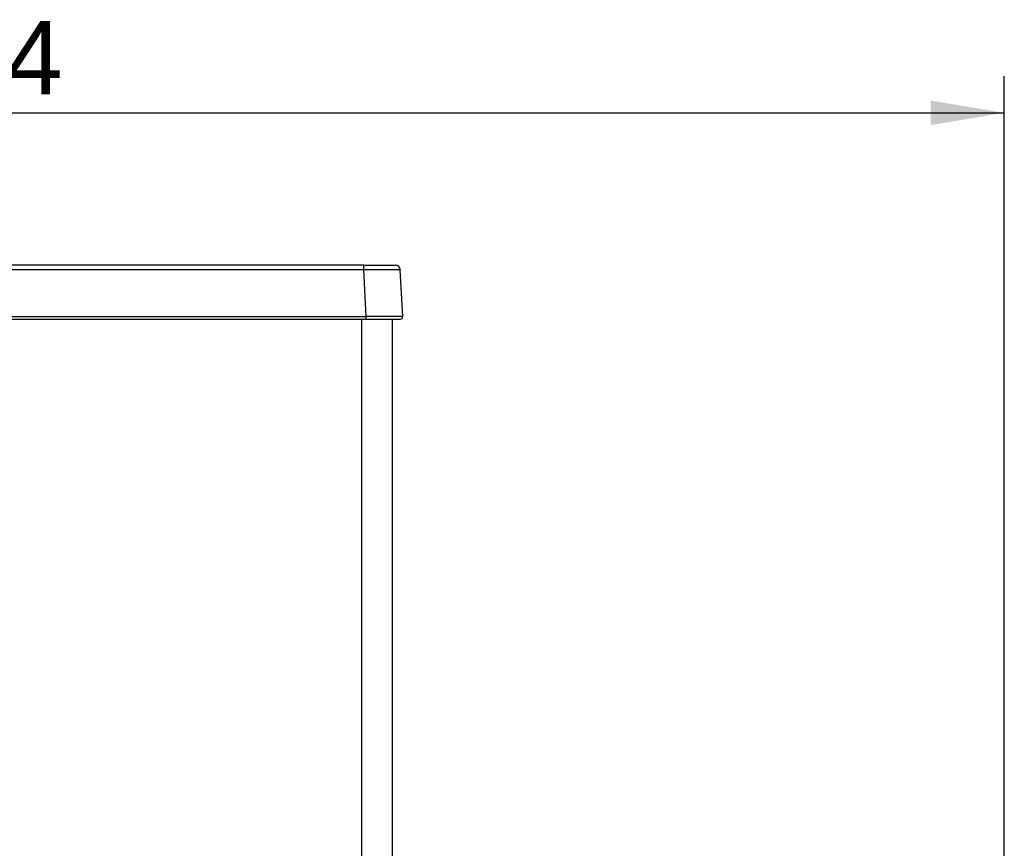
# Model space of a CAD drawing. Header units: millimetres. Extents: x 47 to 352, y 19 to 432.
# Tile 22 of 31: x 117 to 157, y 258 to 292. Entities that reach past the tile are written whole.
import ezdxf
from ezdxf.enums import TextEntityAlignment as Align

# ---------------------------------------------------------------- set-up
doc = ezdxf.new("R2010")
doc.units = ezdxf.units.MM
doc.layers.add('146338PRO-HÜLLEN', color=7, linetype='Continuous')
doc.layers.add('Standard', color=7, linetype='Continuous')
doc.styles.add('SEACAD_Arial', font='arial.ttf')
doc.dimstyles.new('ISO_(mm)', dxfattribs={"dimtxt": 3, "dimasz": 3, "dimexe": 1.5, "dimexo": 0, "dimgap": 0.75, "dimtad": 1, "dimlfac": 5, "dimtxsty": 'SEACAD_Arial', "dimblk1": '_SE_FILLED', "dimblk2": '_SE_FILLED', "dimsah": 1, "dimcen": 1.5, "dimadec": 0, "dimazin": 0, "dimtfac": 0.5, "dimtmove": 0, "dimatfit": 3, "dimfxl": 1, "dimarcsym": 0})

# ---------------------------------------------------------------- blocks, each defined once
blk = doc.blocks.new('SE')
at = {"layer": '146338PRO-HÜLLEN', "color": 7, "linetype": 'Continuous'}
for p, q in [((130.616, 282.012), (105.823, 282.012)), ((130.616, 281.822), (105.823, 281.822)), ((130.616, 282.012), (131.905, 282.012)), ((130.616, 281.822), (130.616, 282.012)), ((130.716, 279.917), (130.616, 281.822)), ((132.204, 279.917), (132.104, 281.822)), ((105.723, 279.917), (130.716, 279.917)), ((105.723, 279.812), (130.716, 279.812)), ((130.53, 254.427), (130.53, 279.812)), ((130.716, 279.812), (130.716, 279.917)), ((130.716, 279.812), (132.104, 279.812)), ((131.77, 279.812), (131.77, 254.469))]:
    blk.add_line(p, q, dxfattribs=at)
for centre, radius, start, end in [((131.36, 243.152), 38.677, 88.8978, 91.1022), ((131.905, 281.812), 0.2, 3, 90), ((132.104, 279.912), 0.1, 270, 3)]:
    blk.add_arc(centre, radius, start, end, dxfattribs=at)
blk.add_open_spline([(132.204, 279.917), (132.204, 279.918), (131.882, 279.92), (131.106, 279.918), (130.716, 279.917)], degree=3, dxfattribs=at)
blk = doc.blocks.new('DMBLK9')
at = {"layer": 'Standard', "linetype": 'Continuous'}
for points in [[(72.482, 288.732), (69.482, 288.232), (72.482, 287.732)], [(153.762, 288.732), (153.762, 287.732), (156.762, 288.232)]]:
    blk.add_hatch(color=7, dxfattribs=at).paths.add_polyline_path(points)
at = {"layer": 'Standard', "color": 7, "linetype": 'Continuous'}
for p, q in [((69.482, 218.737), (69.482, 289.732)), ((156.762, 219.898), (156.762, 289.732)), ((69.482, 288.232), (156.762, 288.232))]:
    blk.add_line(p, q, dxfattribs=at)
at = {"layer": 'Standard', "color": 7, "linetype": 'Continuous', "style": 'SEACAD_Arial'}
blk.add_text('436,4', height=3, dxfattribs=at).set_placement((107.839, 291.982), align=Align.TOP_LEFT)
blk = doc.blocks.new('_SE_FILLED')
at = {"color": 0}
blk.add_line((0, 0), (-1, 0), dxfattribs=at)
blk.add_solid([(0, 0), (-1, -0.1665), (-1, 0.1665), (0, 0)], dxfattribs=at)

msp = doc.modelspace()

# ---------------------------------------------------------------- block references
at = {"layer": 'Standard'}
msp.add_blockref('SE', (0, 0), dxfattribs=at)

# ---------------------------------------------------------------- dimensions: what is measured, and where the dimension line sits
at = {"layer": 'Standard', "color": 7, "linetype": 'Continuous'}
dim = msp.add_linear_dim(base=(156.7616, 288.2316), p1=(69.4816, 218.7369), p2=(156.7616, 218.2349), text='\\A1;<>', dimstyle='ISO_(mm)', dxfattribs=at)
dim.commit()
dim.dimension.update_dxf_attribs({"geometry": 'DMBLK9', "text_midpoint": (113.1216, 288.2316), "dimtype": 160})

doc.saveas('drawing.dxf')
